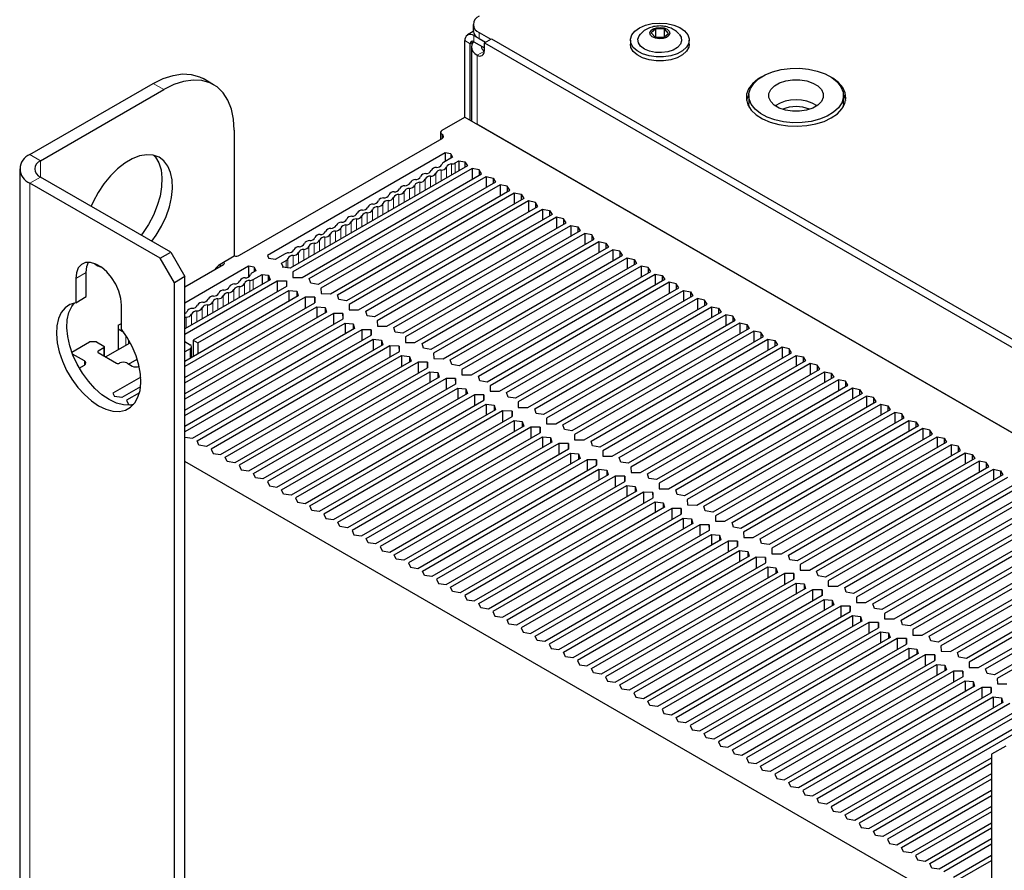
# Paper-space layout 'Blatt2' of a CAD drawing. Header units: millimetres. Extents: x 5 to 418, y 2 to 292.
# Tile 63 of 67: x 244 to 293, y 197 to 240. Entities that reach past the tile are written whole.
import ezdxf

# ---------------------------------------------------------------- set-up
doc = ezdxf.new("R2010")
doc.units = ezdxf.units.MM

psp = doc.layouts.new('Blatt2')

# ---------------------------------------------------------------- linework, layer by layer
at = {"color": 7, "linetype": 'Continuous', "lineweight": 25}
for p, q in [((266.455, 239.255), (266.165, 239.088)), ((266.45, 239.618), (266.45, 239.312)), ((266.743, 239.21), (267.326, 238.873)), ((275.617, 239.403), (275.379, 239.194)), ((275.379, 239.194), (275.574, 238.97)), ((276.049, 239.388), (275.617, 239.403)), ((275.617, 238.994), (275.617, 239.403)), ((276.006, 238.956), (276.244, 239.165)), ((276.244, 239.165), (276.049, 239.388)), ((276.049, 238.994), (276.049, 239.388)), ((266.036, 234.964), (266.036, 238.802)), ((266.478, 239.057), (267.061, 238.72)), ((266.478, 238.751), (267.008, 238.444)), ((266.743, 238.904), (267.061, 238.72)), ((267.008, 238.69), (267.361, 238.894)), ((267.008, 238.281), (267.008, 238.69)), ((267.008, 238.69), (322.693, 206.543)), ((267.361, 238.894), (323.046, 206.748)), ((274.336, 238.832), (274.336, 238.628)), ((275.574, 238.97), (276.006, 238.956)), ((275.589, 238.97), (275.617, 238.994)), ((275.617, 238.994), (275.626, 238.969)), ((275.617, 238.994), (276.034, 238.981)), ((277.286, 238.628), (277.286, 238.832)), ((266.301, 234.811), (266.301, 238.649)), ((266.361, 238.485), (266.361, 234.776)), ((253.421, 236.591), (252.891, 236.897)), ((244.204, 233.078), (250.391, 236.65)), ((244.734, 232.772), (250.921, 236.343)), ((280.278, 236.046), (280.278, 235.638)), ((285.028, 235.638), (285.028, 236.046)), ((264.887, 234.301), (266.036, 234.964)), ((266.036, 234.964), (323.665, 201.695)), ((254.457, 234.302), (254.457, 227.973)), ((323.046, 202.053), (266.654, 234.607)), ((254.722, 228.025), (264.887, 233.892)), ((264.813, 234.199), (264.813, 233.85)), ((265.05, 233.17), (256.123, 228.017)), ((265.411, 232.95), (264.961, 232.691)), ((265.329, 233.127), (265.05, 233.17)), ((265.05, 233.17), (265.05, 232.742)), ((265.329, 233.127), (265.411, 232.95)), ((265.329, 233.127), (265.329, 232.903)), ((265.545, 232.66), (265.729, 232.766)), ((265.729, 232.766), (266.036, 232.719)), ((265.729, 232.766), (265.729, 232.266)), ((243.691, 232.363), (243.691, 108.862)), ((266.162, 232.516), (257.256, 227.375)), ((266.392, 232.384), (257.394, 227.189)), ((266.036, 232.719), (266.162, 232.516)), ((266.036, 232.719), (266.036, 232.443)), ((266.743, 232.311), (266.392, 232.384)), ((266.392, 232.384), (266.392, 231.833)), ((266.869, 232.108), (266.743, 232.311)), ((266.743, 232.311), (266.743, 232.035)), ((251.275, 228.179), (244.734, 231.955)), ((257.871, 226.914), (266.869, 232.108)), ((258.225, 226.853), (267.099, 231.975)), ((267.099, 231.975), (267.45, 231.902)), ((267.099, 231.975), (267.099, 231.424)), ((267.45, 231.902), (267.576, 231.7)), ((267.45, 231.902), (267.45, 231.627)), ((250.744, 227.873), (244.204, 231.649)), ((267.576, 231.7), (258.67, 226.558)), ((267.806, 231.567), (258.808, 226.373)), ((259.285, 226.097), (268.283, 231.292)), ((268.157, 231.494), (267.806, 231.567)), ((267.806, 231.567), (267.806, 231.016)), ((268.283, 231.292), (268.157, 231.494)), ((268.157, 231.494), (268.157, 231.219)), ((259.639, 226.036), (268.513, 231.159)), ((268.991, 230.884), (260.084, 225.742)), ((269.22, 230.751), (260.222, 225.556)), ((268.513, 231.159), (268.864, 231.086)), ((268.513, 231.159), (268.513, 230.608)), ((268.864, 231.086), (268.991, 230.884)), ((268.864, 231.086), (268.864, 230.81)), ((269.571, 230.678), (269.22, 230.751)), ((269.22, 230.751), (269.22, 230.2)), ((260.699, 225.281), (269.698, 230.475)), ((261.054, 225.22), (269.927, 230.343)), ((269.698, 230.475), (269.571, 230.678)), ((269.571, 230.678), (269.571, 230.402)), ((269.927, 230.343), (270.278, 230.27)), ((269.927, 230.343), (269.927, 229.792)), ((270.278, 230.27), (270.405, 230.067)), ((270.278, 230.27), (270.278, 229.994)), ((270.405, 230.067), (261.499, 224.926)), ((270.635, 229.934), (261.636, 224.74)), ((270.985, 229.861), (270.635, 229.934)), ((270.635, 229.934), (270.635, 229.383)), ((271.112, 229.659), (270.985, 229.861)), ((270.985, 229.861), (270.985, 229.586)), ((262.114, 224.464), (271.112, 229.659)), ((262.468, 224.403), (271.342, 229.526)), ((271.342, 229.526), (271.692, 229.453)), ((271.342, 229.526), (271.342, 228.975)), ((271.692, 229.453), (271.819, 229.251)), ((271.692, 229.453), (271.692, 229.178)), ((271.819, 229.251), (262.913, 224.109)), ((272.049, 229.118), (263.051, 223.924)), ((263.528, 223.648), (272.526, 228.842)), ((272.4, 229.045), (272.049, 229.118)), ((272.049, 229.118), (272.049, 228.567)), ((272.526, 228.842), (272.4, 229.045)), ((272.4, 229.045), (272.4, 228.769)), ((263.882, 223.587), (272.756, 228.71)), ((273.233, 228.434), (264.327, 223.293)), ((273.463, 228.302), (264.465, 223.107)), ((272.756, 228.71), (273.107, 228.637)), ((272.756, 228.71), (272.756, 228.159)), ((273.107, 228.637), (273.233, 228.434)), ((273.107, 228.637), (273.107, 228.361)), ((273.814, 228.229), (273.463, 228.302)), ((273.463, 228.302), (273.463, 227.751)), ((250.744, 227.873), (251.275, 228.179)), ((251.452, 226.648), (250.744, 227.873)), ((251.275, 228.179), (251.982, 226.955)), ((254.457, 227.973), (253.75, 227.565)), ((256.123, 228.017), (256.198, 227.856)), ((256.504, 227.809), (256.198, 227.856)), ((257.006, 228.098), (256.504, 227.809)), ((264.942, 222.832), (273.94, 228.026)), ((265.296, 222.771), (274.17, 227.893)), ((273.94, 228.026), (273.814, 228.229)), ((273.814, 228.229), (273.814, 227.953)), ((274.17, 227.893), (274.521, 227.82)), ((274.17, 227.893), (274.17, 227.342)), ((274.521, 227.82), (274.647, 227.618)), ((274.521, 227.82), (274.521, 227.545)), ((251.982, 226.443), (253.926, 227.565)), ((255.177, 227.471), (251.982, 225.626)), ((253.75, 227.565), (253.75, 227.463)), ((255.456, 227.428), (255.177, 227.471)), ((255.177, 227.471), (255.177, 226.94)), ((255.456, 227.428), (255.538, 227.251)), ((255.456, 227.428), (255.456, 227.203)), ((256.823, 227.625), (257.059, 227.761)), ((256.905, 227.448), (256.823, 227.625)), ((256.884, 227.436), (256.905, 227.448)), ((257.256, 227.375), (256.884, 227.436)), ((256.905, 227.448), (256.905, 227.432)), ((274.647, 227.618), (265.741, 222.476)), ((274.877, 227.485), (265.879, 222.291)), ((275.228, 227.412), (274.877, 227.485)), ((274.877, 227.485), (274.877, 226.934)), ((275.355, 227.21), (275.228, 227.412)), ((275.228, 227.412), (275.228, 227.137)), ((246.502, 226.852), (246.502, 225.645)), ((247.032, 225.951), (247.032, 227.158)), ((251.982, 226.955), (251.452, 226.648)), ((251.982, 105.086), (251.982, 226.955)), ((256.257, 226.798), (251.982, 224.33)), ((255.538, 227.251), (255.358, 227.147)), ((255.409, 226.809), (255.856, 227.067)), ((255.856, 227.067), (256.163, 227.019)), ((255.856, 227.067), (255.856, 226.567)), ((256.163, 227.019), (256.184, 227.032)), ((256.163, 227.019), (256.163, 226.744)), ((256.184, 227.032), (256.257, 226.798)), ((256.184, 227.032), (256.184, 226.756)), ((257.394, 227.189), (257.398, 226.916)), ((257.398, 226.916), (257.871, 226.914)), ((258.298, 226.619), (258.225, 226.853)), ((266.356, 222.015), (275.355, 227.21)), ((266.71, 221.954), (275.584, 227.077)), ((276.062, 226.801), (267.155, 221.66)), ((275.584, 227.077), (275.935, 227.004)), ((275.584, 227.077), (275.584, 226.526)), ((275.935, 227.004), (276.062, 226.801)), ((275.935, 227.004), (275.935, 226.728)), ((251.452, 104.78), (251.452, 226.648)), ((251.982, 224.065), (256.611, 226.737)), ((257.088, 226.462), (252.397, 223.754)), ((256.611, 226.737), (257.084, 226.735)), ((256.611, 226.737), (256.611, 226.186)), ((257.084, 226.735), (257.088, 226.462)), ((257.084, 226.735), (257.084, 226.459)), ((258.67, 226.558), (258.298, 226.619)), ((258.808, 226.373), (258.813, 226.1)), ((276.291, 226.669), (267.293, 221.474)), ((267.771, 221.199), (276.769, 226.393)), ((276.642, 226.596), (276.291, 226.669)), ((276.291, 226.669), (276.291, 226.118)), ((276.769, 226.393), (276.642, 226.596)), ((276.642, 226.596), (276.642, 226.32)), ((246.502, 225.645), (247.032, 225.951)), ((257.671, 225.982), (251.982, 222.697)), ((258.025, 225.921), (251.982, 222.432)), ((252.627, 223.621), (257.194, 226.257)), ((257.194, 226.257), (257.598, 226.215)), ((257.194, 226.257), (257.194, 225.706)), ((257.598, 226.215), (257.671, 225.982)), ((257.598, 226.215), (257.598, 225.94)), ((258.498, 225.918), (258.025, 225.921)), ((258.025, 225.921), (258.025, 225.37)), ((258.502, 225.645), (258.498, 225.918)), ((258.498, 225.918), (258.498, 225.643)), ((258.813, 226.1), (259.285, 226.097)), ((259.712, 225.803), (259.639, 226.036)), ((268.125, 221.138), (276.999, 226.261)), ((277.476, 225.985), (268.57, 220.844)), ((277.706, 225.852), (268.707, 220.658)), ((276.999, 226.261), (277.349, 226.188)), ((276.999, 226.261), (276.999, 225.71)), ((277.349, 226.188), (277.476, 225.985)), ((277.349, 226.188), (277.349, 225.912)), ((278.056, 225.779), (277.706, 225.852)), ((277.706, 225.852), (277.706, 225.301)), ((248.8, 224.318), (248.8, 225.525)), ((251.982, 221.881), (258.502, 225.645)), ((251.982, 221.616), (258.608, 225.441)), ((258.608, 225.441), (259.013, 225.399)), ((258.608, 225.441), (258.608, 224.89)), ((259.013, 225.399), (259.085, 225.165)), ((259.013, 225.399), (259.013, 225.123)), ((260.084, 225.742), (259.712, 225.803)), ((260.222, 225.556), (260.227, 225.283)), ((269.185, 220.382), (278.183, 225.577)), ((269.539, 220.321), (278.413, 225.444)), ((278.183, 225.577), (278.056, 225.779)), ((278.056, 225.779), (278.056, 225.504)), ((278.413, 225.444), (278.764, 225.371)), ((278.413, 225.444), (278.413, 224.893)), ((278.764, 225.371), (278.89, 225.169)), ((278.764, 225.371), (278.764, 225.096)), ((259.085, 225.165), (251.982, 221.065)), ((259.439, 225.104), (251.982, 220.799)), ((251.982, 220.248), (259.917, 224.829)), ((259.912, 225.102), (259.439, 225.104)), ((259.439, 225.104), (259.439, 224.553)), ((259.917, 224.829), (259.912, 225.102)), ((259.912, 225.102), (259.912, 224.826)), ((260.227, 225.283), (260.699, 225.281)), ((261.126, 224.986), (261.054, 225.22)), ((261.499, 224.926), (261.126, 224.986)), ((278.89, 225.169), (269.984, 220.027)), ((279.12, 225.036), (270.122, 219.841)), ((279.471, 224.963), (279.12, 225.036)), ((279.12, 225.036), (279.12, 224.485)), ((279.597, 224.76), (279.471, 224.963)), ((279.471, 224.963), (279.471, 224.687)), ((248.641, 224.514), (248.8, 224.606)), ((248.641, 224.514), (248.641, 224.31)), ((251.982, 219.983), (260.022, 224.624)), ((260.5, 224.349), (251.982, 219.432)), ((260.022, 224.624), (260.427, 224.582)), ((260.022, 224.624), (260.022, 224.073)), ((260.427, 224.582), (260.5, 224.349)), ((260.427, 224.582), (260.427, 224.307)), ((261.636, 224.74), (261.641, 224.467)), ((261.641, 224.467), (262.114, 224.464)), ((262.541, 224.17), (262.468, 224.403)), ((270.599, 219.566), (279.597, 224.76)), ((270.953, 219.505), (279.827, 224.628)), ((280.304, 224.352), (271.398, 219.211)), ((279.827, 224.628), (280.178, 224.555)), ((279.827, 224.628), (279.827, 224.077)), ((280.178, 224.555), (280.304, 224.352)), ((280.178, 224.555), (280.178, 224.279)), ((248.925, 224.146), (248.641, 224.31)), ((248.641, 224.31), (248.641, 223.289)), ((260.854, 224.288), (251.982, 219.166)), ((252.36, 218.834), (261.331, 224.012)), ((261.326, 224.285), (260.854, 224.288)), ((260.854, 224.288), (260.854, 223.737)), ((261.331, 224.012), (261.326, 224.285)), ((261.326, 224.285), (261.326, 224.01)), ((262.913, 224.109), (262.541, 224.17)), ((263.051, 223.924), (263.055, 223.651)), ((280.534, 224.22), (271.536, 219.025)), ((272.013, 218.75), (281.011, 223.944)), ((280.885, 224.147), (280.534, 224.22)), ((280.534, 224.22), (280.534, 223.669)), ((281.011, 223.944), (280.885, 224.147)), ((280.885, 224.147), (280.885, 223.871)), ((246.306, 223.166), (247.191, 223.677)), ((247.545, 223.677), (247.191, 223.677)), ((247.545, 223.677), (247.916, 223.463)), ((247.916, 223.381), (247.633, 223.218)), ((247.945, 222.956), (247.945, 223.422)), ((248.004, 222.922), (249.237, 223.633)), ((251.982, 223.687), (252.247, 223.534)), ((252.32, 222.893), (252.32, 223.432)), ((252.397, 223.754), (252.627, 223.621)), ((252.397, 223.754), (252.397, 222.937)), ((252.59, 218.701), (261.436, 223.808)), ((252.627, 223.621), (252.627, 223.07)), ((261.914, 223.533), (253.068, 218.426)), ((262.268, 223.472), (253.297, 218.293)), ((261.436, 223.808), (261.841, 223.766)), ((261.436, 223.808), (261.436, 223.257)), ((261.841, 223.766), (261.914, 223.533)), ((261.841, 223.766), (261.841, 223.491)), ((262.741, 223.469), (262.268, 223.472)), ((262.268, 223.472), (262.268, 222.92)), ((262.745, 223.196), (262.741, 223.469)), ((262.741, 223.469), (262.741, 223.193)), ((263.055, 223.651), (263.528, 223.648)), ((263.955, 223.353), (263.882, 223.587)), ((264.327, 223.293), (263.955, 223.353)), ((272.367, 218.689), (281.241, 223.811)), ((281.718, 223.536), (272.812, 218.394)), ((281.948, 223.403), (272.95, 218.209)), ((281.241, 223.811), (281.592, 223.738)), ((281.241, 223.811), (281.241, 223.26)), ((281.592, 223.738), (281.718, 223.536)), ((281.592, 223.738), (281.592, 223.463)), ((282.299, 223.33), (281.948, 223.403)), ((281.948, 223.403), (281.948, 222.852)), ((246.944, 222.718), (246.344, 223.064)), ((247.633, 223.136), (248.552, 222.606)), ((252.247, 223.33), (251.982, 223.177)), ((253.775, 218.018), (262.745, 223.196)), ((254.004, 217.885), (262.851, 222.992)), ((262.851, 222.992), (263.255, 222.95)), ((262.851, 222.992), (262.851, 222.441)), ((263.255, 222.95), (263.328, 222.716)), ((263.255, 222.95), (263.255, 222.674)), ((264.465, 223.107), (264.469, 222.834)), ((273.427, 217.933), (282.426, 223.128)), ((273.781, 217.872), (282.655, 222.995)), ((282.426, 223.128), (282.299, 223.33)), ((282.299, 223.33), (282.299, 223.055)), ((282.655, 222.995), (283.006, 222.922)), ((282.655, 222.995), (282.655, 222.444)), ((283.006, 222.922), (283.133, 222.719)), ((283.006, 222.922), (283.006, 222.646)), ((246.681, 222.362), (246.944, 222.514)), ((248.694, 222.606), (248.712, 222.616)), ((249.065, 222.616), (249.33, 222.463)), ((249.154, 222.565), (249.585, 222.814)), ((263.328, 222.716), (254.482, 217.609)), ((263.682, 222.655), (254.712, 217.477)), ((255.189, 217.201), (264.159, 222.38)), ((264.155, 222.653), (263.682, 222.655)), ((263.682, 222.655), (263.682, 222.104)), ((264.159, 222.38), (264.155, 222.653)), ((264.155, 222.653), (264.155, 222.377)), ((264.469, 222.834), (264.942, 222.832)), ((265.369, 222.537), (265.296, 222.771)), ((265.741, 222.476), (265.369, 222.537)), ((283.133, 222.719), (274.227, 217.578)), ((283.362, 222.587), (274.364, 217.392)), ((283.713, 222.514), (283.362, 222.587)), ((283.362, 222.587), (283.362, 222.036)), ((283.84, 222.311), (283.713, 222.514)), ((283.713, 222.514), (283.713, 222.238)), ((249.765, 221.898), (248.372, 221.093)), ((255.419, 217.068), (264.265, 222.175)), ((264.742, 221.9), (255.896, 216.793)), ((264.265, 222.175), (264.669, 222.133)), ((264.265, 222.175), (264.265, 221.624)), ((264.669, 222.133), (264.742, 221.9)), ((264.669, 222.133), (264.669, 221.858)), ((265.879, 222.291), (265.884, 222.018)), ((265.884, 222.018), (266.356, 222.015)), ((266.783, 221.721), (266.71, 221.954)), ((274.842, 217.117), (283.84, 222.311)), ((275.196, 217.056), (284.07, 222.179)), ((284.547, 221.903), (275.641, 216.762)), ((284.07, 222.179), (284.42, 222.106)), ((284.07, 222.179), (284.07, 221.627)), ((284.42, 222.106), (284.547, 221.903)), ((284.42, 222.106), (284.42, 221.83)), ((249.757, 221.413), (248.825, 220.875)), ((265.096, 221.839), (256.126, 216.66)), ((256.603, 216.385), (265.573, 221.563)), ((256.833, 216.252), (265.679, 221.359)), ((265.569, 221.836), (265.096, 221.839)), ((265.096, 221.839), (265.096, 221.288)), ((265.573, 221.563), (265.569, 221.836)), ((265.569, 221.836), (265.569, 221.561)), ((265.679, 221.359), (266.084, 221.317)), ((265.679, 221.359), (265.679, 220.808)), ((267.155, 221.66), (266.783, 221.721)), ((267.293, 221.474), (267.298, 221.201)), ((284.777, 221.77), (275.779, 216.576)), ((276.256, 216.3), (285.254, 221.495)), ((276.61, 216.239), (285.484, 221.362)), ((285.128, 221.697), (284.777, 221.77)), ((284.777, 221.77), (284.777, 221.219)), ((285.254, 221.495), (285.128, 221.697)), ((285.128, 221.697), (285.128, 221.422)), ((285.484, 221.362), (285.835, 221.289)), ((285.484, 221.362), (285.484, 220.811)), ((248.372, 221.093), (248.446, 220.932)), ((248.825, 220.875), (248.446, 220.932)), ((249.703, 221.116), (249.055, 220.742)), ((266.156, 221.083), (257.31, 215.977)), ((266.51, 221.022), (257.54, 215.844)), ((266.084, 221.317), (266.156, 221.083)), ((266.084, 221.317), (266.084, 221.041)), ((266.983, 221.02), (266.51, 221.022)), ((266.51, 221.022), (266.51, 220.471)), ((266.988, 220.747), (266.983, 221.02)), ((266.983, 221.02), (266.983, 220.744)), ((267.298, 221.201), (267.771, 221.199)), ((268.197, 220.904), (268.125, 221.138)), ((268.57, 220.844), (268.197, 220.904)), ((285.961, 221.087), (277.055, 215.945)), ((286.191, 220.954), (277.193, 215.759)), ((285.835, 221.289), (285.961, 221.087)), ((285.835, 221.289), (285.835, 221.014)), ((286.542, 220.881), (286.191, 220.954)), ((286.191, 220.954), (286.191, 220.403)), ((286.668, 220.678), (286.542, 220.881)), ((286.542, 220.881), (286.542, 220.605)), ((249.055, 220.742), (249.153, 220.524)), ((249.153, 220.524), (249.3, 220.502)), ((258.017, 215.568), (266.988, 220.747)), ((258.247, 215.436), (267.093, 220.542)), ((267.093, 220.542), (267.498, 220.5)), ((267.093, 220.542), (267.093, 219.991)), ((267.498, 220.5), (267.571, 220.267)), ((267.498, 220.5), (267.498, 220.225)), ((268.707, 220.658), (268.712, 220.385)), ((268.712, 220.385), (269.185, 220.382)), ((277.67, 215.484), (286.668, 220.678)), ((278.024, 215.423), (286.898, 220.546)), ((286.898, 220.546), (287.249, 220.473)), ((286.898, 220.546), (286.898, 219.995)), ((287.249, 220.473), (287.375, 220.27)), ((287.249, 220.473), (287.249, 220.197)), ((267.571, 220.267), (258.724, 215.16)), ((267.925, 220.206), (258.954, 215.027)), ((259.432, 214.752), (268.402, 219.93)), ((268.397, 220.203), (267.925, 220.206)), ((267.925, 220.206), (267.925, 219.655)), ((268.402, 219.93), (268.397, 220.203)), ((268.397, 220.203), (268.397, 219.928)), ((269.612, 220.088), (269.539, 220.321)), ((269.984, 220.027), (269.612, 220.088)), ((287.375, 220.27), (278.469, 215.129)), ((287.605, 220.138), (278.607, 214.943)), ((287.956, 220.065), (287.605, 220.138)), ((287.605, 220.138), (287.605, 219.586)), ((288.082, 219.862), (287.956, 220.065)), ((287.956, 220.065), (287.956, 219.789)), ((259.661, 214.619), (268.508, 219.726)), ((268.985, 219.45), (260.139, 214.344)), ((269.339, 219.39), (260.368, 214.211)), ((268.508, 219.726), (268.912, 219.684)), ((268.508, 219.726), (268.508, 219.175)), ((268.912, 219.684), (268.985, 219.45)), ((268.912, 219.684), (268.912, 219.408)), ((269.812, 219.387), (269.339, 219.39)), ((269.339, 219.39), (269.339, 218.838)), ((269.816, 219.114), (269.812, 219.387)), ((269.812, 219.387), (269.812, 219.111)), ((270.122, 219.841), (270.126, 219.569)), ((270.126, 219.569), (270.599, 219.566)), ((271.026, 219.271), (270.953, 219.505)), ((279.084, 214.667), (288.082, 219.862)), ((279.438, 214.607), (288.312, 219.729)), ((288.79, 219.454), (279.883, 214.312)), ((288.312, 219.729), (288.663, 219.656)), ((288.312, 219.729), (288.312, 219.178)), ((288.663, 219.656), (288.79, 219.454)), ((288.663, 219.656), (288.663, 219.381)), ((251.982, 218.891), (252.36, 218.834)), ((260.846, 213.935), (269.816, 219.114)), ((261.076, 213.803), (269.922, 218.91)), ((269.922, 218.91), (270.326, 218.868)), ((269.922, 218.91), (269.922, 218.359)), ((271.398, 219.211), (271.026, 219.271)), ((271.536, 219.025), (271.54, 218.752)), ((289.019, 219.321), (280.021, 214.127)), ((280.498, 213.851), (289.497, 219.046)), ((280.852, 213.79), (289.726, 218.913)), ((289.37, 219.248), (289.019, 219.321)), ((289.019, 219.321), (289.019, 218.77)), ((289.497, 219.046), (289.37, 219.248)), ((289.37, 219.248), (289.37, 218.973)), ((289.726, 218.913), (290.077, 218.84)), ((289.726, 218.913), (289.726, 218.362)), ((252.689, 218.483), (252.59, 218.701)), ((253.068, 218.426), (252.689, 218.483)), ((270.399, 218.634), (261.553, 213.527)), ((270.753, 218.573), (261.783, 213.395)), ((270.326, 218.868), (270.399, 218.634)), ((270.326, 218.868), (270.326, 218.592)), ((271.226, 218.57), (270.753, 218.573)), ((270.753, 218.573), (270.753, 218.022)), ((271.23, 218.298), (271.226, 218.57)), ((271.226, 218.57), (271.226, 218.295)), ((271.54, 218.752), (272.013, 218.75)), ((272.44, 218.455), (272.367, 218.689)), ((272.812, 218.394), (272.44, 218.455)), ((290.204, 218.637), (281.298, 213.496)), ((290.434, 218.505), (281.435, 213.31)), ((290.077, 218.84), (290.204, 218.637)), ((290.077, 218.84), (290.077, 218.564)), ((290.784, 218.432), (290.434, 218.505)), ((290.434, 218.505), (290.434, 217.954)), ((290.911, 218.229), (290.784, 218.432)), ((290.784, 218.432), (290.784, 218.156)), ((253.297, 218.293), (253.396, 218.075)), ((253.396, 218.075), (253.775, 218.018)), ((262.26, 213.119), (271.23, 218.298)), ((262.49, 212.986), (271.336, 218.093)), ((271.336, 218.093), (271.74, 218.051)), ((271.336, 218.093), (271.336, 217.542)), ((271.74, 218.051), (271.813, 217.818)), ((271.74, 218.051), (271.74, 217.776)), ((272.95, 218.209), (272.955, 217.936)), ((272.955, 217.936), (273.427, 217.933)), ((281.913, 213.035), (290.911, 218.229)), ((282.267, 212.974), (291.141, 218.097)), ((291.141, 218.097), (291.491, 218.024)), ((291.141, 218.097), (291.141, 217.545)), ((291.491, 218.024), (291.618, 217.821)), ((291.491, 218.024), (291.491, 217.748)), ((292.464, 194.297), (251.982, 217.666)), ((254.103, 217.666), (254.004, 217.885)), ((254.482, 217.609), (254.103, 217.666)), ((254.712, 217.477), (254.81, 217.258)), ((271.813, 217.818), (262.967, 212.711)), ((272.167, 217.757), (263.197, 212.578)), ((263.674, 212.303), (272.645, 217.481)), ((272.64, 217.754), (272.167, 217.757)), ((272.167, 217.757), (272.167, 217.206)), ((272.645, 217.481), (272.64, 217.754)), ((272.64, 217.754), (272.64, 217.479)), ((273.854, 217.639), (273.781, 217.872)), ((274.227, 217.578), (273.854, 217.639)), ((291.618, 217.821), (282.712, 212.68)), ((291.848, 217.688), (282.85, 212.494)), ((283.327, 212.218), (292.325, 217.413)), ((292.199, 217.615), (291.848, 217.688)), ((291.848, 217.688), (291.848, 217.137)), ((292.325, 217.413), (292.199, 217.615)), ((292.199, 217.615), (292.199, 217.34)), ((254.81, 217.258), (255.189, 217.201)), ((255.517, 216.85), (255.419, 217.068)), ((263.904, 212.17), (272.75, 217.277)), ((273.227, 217.001), (264.381, 211.894)), ((273.581, 216.94), (264.611, 211.762)), ((272.75, 217.277), (273.155, 217.235)), ((272.75, 217.277), (272.75, 216.726)), ((273.155, 217.235), (273.227, 217.001)), ((273.155, 217.235), (273.155, 216.959)), ((274.054, 216.938), (273.581, 216.94)), ((273.581, 216.94), (273.581, 216.389)), ((274.059, 216.665), (274.054, 216.938)), ((274.054, 216.938), (274.054, 216.662)), ((274.364, 217.392), (274.369, 217.119)), ((274.369, 217.119), (274.842, 217.117)), ((275.268, 216.822), (275.196, 217.056)), ((283.681, 212.157), (292.555, 217.28)), ((293.032, 217.005), (284.126, 211.863)), ((292.555, 217.28), (292.906, 217.207)), ((292.555, 217.28), (292.555, 216.729)), ((292.906, 217.207), (293.032, 217.005)), ((292.906, 217.207), (292.906, 216.932)), ((255.896, 216.793), (255.517, 216.85)), ((256.126, 216.66), (256.225, 216.442)), ((256.225, 216.442), (256.603, 216.385)), ((265.088, 211.486), (274.059, 216.665)), ((265.318, 211.354), (274.164, 216.46)), ((274.164, 216.46), (274.569, 216.418)), ((274.164, 216.46), (274.164, 215.909)), ((274.569, 216.418), (274.642, 216.185)), ((274.569, 216.418), (274.569, 216.143)), ((275.641, 216.762), (275.268, 216.822)), ((275.779, 216.576), (275.783, 216.303)), ((293.262, 216.872), (284.264, 211.677)), ((284.741, 211.402), (293.739, 216.596)), ((285.095, 211.341), (293.969, 216.464)), ((256.932, 216.034), (256.833, 216.252)), ((257.31, 215.977), (256.932, 216.034)), ((274.642, 216.185), (265.795, 211.078)), ((274.996, 216.124), (266.025, 210.945)), ((275.468, 216.121), (274.996, 216.124)), ((274.996, 216.124), (274.996, 215.573)), ((275.473, 215.848), (275.468, 216.121)), ((275.468, 216.121), (275.468, 215.846)), ((275.783, 216.303), (276.256, 216.3)), ((276.683, 216.006), (276.61, 216.239)), ((277.055, 215.945), (276.683, 216.006)), ((294.446, 216.188), (285.54, 211.047)), ((294.676, 216.055), (285.678, 210.861)), ((257.54, 215.844), (257.639, 215.625)), ((257.639, 215.625), (258.017, 215.568)), ((258.346, 215.217), (258.247, 215.436)), ((266.503, 210.67), (275.473, 215.848)), ((266.732, 210.537), (275.579, 215.644)), ((275.579, 215.644), (275.983, 215.602)), ((275.579, 215.644), (275.579, 215.093)), ((275.983, 215.602), (276.056, 215.368)), ((275.983, 215.602), (275.983, 215.326)), ((277.193, 215.759), (277.197, 215.487)), ((277.197, 215.487), (277.67, 215.484)), ((286.155, 210.585), (295.153, 215.78)), ((286.509, 210.524), (295.383, 215.647)), ((258.724, 215.16), (258.346, 215.217)), ((258.954, 215.027), (259.053, 214.809)), ((276.056, 215.368), (267.21, 210.262)), ((276.41, 215.307), (267.44, 210.129)), ((267.917, 209.853), (276.887, 215.032)), ((276.883, 215.305), (276.41, 215.307)), ((276.41, 215.307), (276.41, 214.756)), ((276.887, 215.032), (276.883, 215.305)), ((276.883, 215.305), (276.883, 215.029)), ((278.097, 215.189), (278.024, 215.423)), ((278.469, 215.129), (278.097, 215.189)), ((278.607, 214.943), (278.612, 214.67)), ((295.861, 215.372), (286.954, 210.23)), ((296.09, 215.239), (287.092, 210.045)), ((287.57, 209.769), (296.568, 214.964)), ((259.053, 214.809), (259.432, 214.752)), ((259.76, 214.401), (259.661, 214.619)), ((268.147, 209.721), (276.993, 214.828)), ((277.47, 214.552), (268.624, 209.445)), ((277.824, 214.491), (268.854, 209.313)), ((276.993, 214.828), (277.397, 214.786)), ((276.993, 214.828), (276.993, 214.277)), ((277.397, 214.786), (277.47, 214.552)), ((277.397, 214.786), (277.397, 214.51)), ((278.297, 214.488), (277.824, 214.491)), ((277.824, 214.491), (277.824, 213.94)), ((278.301, 214.216), (278.297, 214.488)), ((278.297, 214.488), (278.297, 214.213)), ((278.612, 214.67), (279.084, 214.667)), ((279.511, 214.373), (279.438, 214.607)), ((287.924, 209.708), (296.798, 214.831)), ((297.275, 214.555), (288.369, 209.414)), ((260.139, 214.344), (259.76, 214.401)), ((260.368, 214.211), (260.467, 213.992)), ((260.467, 213.992), (260.846, 213.935)), ((269.331, 209.037), (278.301, 214.216)), ((269.561, 208.904), (278.407, 214.011)), ((278.407, 214.011), (278.812, 213.969)), ((278.407, 214.011), (278.407, 213.46)), ((278.812, 213.969), (278.884, 213.736)), ((278.812, 213.969), (278.812, 213.694)), ((279.883, 214.312), (279.511, 214.373)), ((280.021, 214.127), (280.026, 213.854)), ((297.505, 214.423), (288.506, 209.228)), ((288.984, 208.953), (297.982, 214.147)), ((289.338, 208.892), (298.212, 214.014)), ((261.174, 213.584), (261.076, 213.803)), ((261.553, 213.527), (261.174, 213.584)), ((278.884, 213.736), (270.038, 208.629)), ((279.238, 213.675), (270.268, 208.496)), ((279.711, 213.672), (279.238, 213.675)), ((279.238, 213.675), (279.238, 213.124)), ((279.716, 213.399), (279.711, 213.672)), ((279.711, 213.672), (279.711, 213.397)), ((280.026, 213.854), (280.498, 213.851)), ((280.925, 213.557), (280.852, 213.79)), ((281.298, 213.496), (280.925, 213.557)), ((298.689, 213.739), (289.783, 208.598)), ((298.919, 213.606), (289.921, 208.412)), ((261.783, 213.395), (261.881, 213.176)), ((261.881, 213.176), (262.26, 213.119)), ((262.588, 212.768), (262.49, 212.986)), ((270.745, 208.221), (279.716, 213.399)), ((270.975, 208.088), (279.821, 213.195)), ((279.821, 213.195), (280.226, 213.153)), ((279.821, 213.195), (279.821, 212.644)), ((280.226, 213.153), (280.299, 212.919)), ((280.226, 213.153), (280.226, 212.877)), ((281.435, 213.31), (281.44, 213.037)), ((281.44, 213.037), (281.913, 213.035)), ((282.339, 212.74), (282.267, 212.974)), ((290.398, 208.136), (299.396, 213.331)), ((290.752, 208.075), (299.626, 213.198)), ((262.967, 212.711), (262.588, 212.768)), ((263.197, 212.578), (263.296, 212.36)), ((280.299, 212.919), (271.452, 207.812)), ((280.653, 212.858), (271.682, 207.68)), ((272.159, 207.404), (281.13, 212.583)), ((281.125, 212.856), (280.653, 212.858)), ((280.653, 212.858), (280.653, 212.307)), ((281.13, 212.583), (281.125, 212.856)), ((281.125, 212.856), (281.125, 212.58)), ((282.712, 212.68), (282.339, 212.74)), ((282.85, 212.494), (282.854, 212.221)), ((300.103, 212.923), (291.197, 207.781)), ((300.333, 212.79), (291.335, 207.595)), ((291.812, 207.32), (300.81, 212.514)), ((263.296, 212.36), (263.674, 212.303)), ((264.003, 211.951), (263.904, 212.17)), ((272.389, 207.272), (281.235, 212.378)), ((281.713, 212.103), (272.867, 206.996)), ((282.067, 212.042), (273.096, 206.863)), ((281.235, 212.378), (281.64, 212.336)), ((281.235, 212.378), (281.235, 211.827)), ((281.64, 212.336), (281.713, 212.103)), ((281.64, 212.336), (281.64, 212.061)), ((282.539, 212.039), (282.067, 212.042)), ((282.067, 212.042), (282.067, 211.491)), ((282.544, 211.766), (282.539, 212.039)), ((282.539, 212.039), (282.539, 211.764)), ((282.854, 212.221), (283.327, 212.218)), ((283.754, 211.924), (283.681, 212.157)), ((292.166, 207.259), (301.04, 212.382)), ((301.517, 212.106), (292.611, 206.965)), ((301.747, 211.973), (292.749, 206.779)), ((264.381, 211.894), (264.003, 211.951)), ((264.611, 211.762), (264.71, 211.543)), ((264.71, 211.543), (265.088, 211.486)), ((273.574, 206.588), (282.544, 211.766)), ((273.803, 206.455), (282.65, 211.562)), ((282.65, 211.562), (283.054, 211.52)), ((282.65, 211.562), (282.65, 211.011)), ((283.054, 211.52), (283.127, 211.286)), ((283.054, 211.52), (283.054, 211.244)), ((284.126, 211.863), (283.754, 211.924)), ((284.264, 211.677), (284.268, 211.404)), ((265.417, 211.135), (265.318, 211.354)), ((265.795, 211.078), (265.417, 211.135)), ((283.127, 211.286), (274.281, 206.18)), ((283.481, 211.225), (274.511, 206.047)), ((283.954, 211.223), (283.481, 211.225)), ((283.481, 211.225), (283.481, 210.674)), ((283.958, 210.95), (283.954, 211.223)), ((283.954, 211.223), (283.954, 210.947)), ((284.268, 211.404), (284.741, 211.402)), ((285.168, 211.107), (285.095, 211.341)), ((285.54, 211.047), (285.168, 211.107)), ((266.025, 210.945), (266.124, 210.727)), ((266.124, 210.727), (266.503, 210.67)), ((266.831, 210.319), (266.732, 210.537)), ((274.988, 205.771), (283.958, 210.95)), ((275.218, 205.639), (284.064, 210.746)), ((284.064, 210.746), (284.468, 210.704)), ((284.064, 210.746), (284.064, 210.194)), ((284.468, 210.704), (284.541, 210.47)), ((284.468, 210.704), (284.468, 210.428)), ((285.678, 210.861), (285.683, 210.588)), ((285.683, 210.588), (286.155, 210.585)), ((286.582, 210.291), (286.509, 210.524)), ((267.21, 210.262), (266.831, 210.319)), ((267.44, 210.129), (267.538, 209.91)), ((284.541, 210.47), (275.695, 205.363)), ((284.895, 210.409), (275.925, 205.231)), ((276.402, 204.955), (285.372, 210.134)), ((285.368, 210.406), (284.895, 210.409)), ((284.895, 210.409), (284.895, 209.858)), ((285.372, 210.134), (285.368, 210.406)), ((285.368, 210.406), (285.368, 210.131)), ((286.954, 210.23), (286.582, 210.291)), ((287.092, 210.045), (287.097, 209.772)), ((267.538, 209.91), (267.917, 209.853)), ((268.245, 209.502), (268.147, 209.721)), ((268.624, 209.445), (268.245, 209.502)), ((276.632, 204.822), (285.478, 209.929)), ((285.955, 209.654), (277.109, 204.547)), ((286.309, 209.593), (277.339, 204.414)), ((285.478, 209.929), (285.883, 209.887)), ((285.478, 209.929), (285.478, 209.378)), ((285.883, 209.887), (285.955, 209.654)), ((285.883, 209.887), (285.883, 209.612)), ((286.782, 209.59), (286.309, 209.593)), ((286.309, 209.593), (286.309, 209.042)), ((286.787, 209.317), (286.782, 209.59)), ((286.782, 209.59), (286.782, 209.314)), ((287.097, 209.772), (287.57, 209.769)), ((287.996, 209.475), (287.924, 209.708)), ((268.854, 209.313), (268.952, 209.094)), ((268.952, 209.094), (269.331, 209.037)), ((277.816, 204.139), (286.787, 209.317)), ((278.046, 204.006), (286.892, 209.113)), ((286.892, 209.113), (287.297, 209.071)), ((286.892, 209.113), (286.892, 208.562)), ((287.297, 209.071), (287.37, 208.837)), ((287.297, 209.071), (287.297, 208.795)), ((288.369, 209.414), (287.996, 209.475)), ((288.506, 209.228), (288.511, 208.955)), ((269.66, 208.686), (269.561, 208.904)), ((270.038, 208.629), (269.66, 208.686)), ((287.37, 208.837), (278.523, 203.73)), ((287.724, 208.776), (278.753, 203.598)), ((288.196, 208.774), (287.724, 208.776)), ((287.724, 208.776), (287.724, 208.225)), ((288.201, 208.501), (288.196, 208.774)), ((288.196, 208.774), (288.196, 208.498)), ((288.511, 208.955), (288.984, 208.953)), ((289.411, 208.658), (289.338, 208.892)), ((289.783, 208.598), (289.411, 208.658)), ((270.268, 208.496), (270.367, 208.278)), ((270.367, 208.278), (270.745, 208.221)), ((271.074, 207.869), (270.975, 208.088)), ((279.231, 203.322), (288.201, 208.501)), ((279.46, 203.19), (288.307, 208.296)), ((288.784, 208.021), (279.938, 202.914)), ((288.307, 208.296), (288.711, 208.254)), ((288.307, 208.296), (288.307, 207.745)), ((288.711, 208.254), (288.784, 208.021)), ((288.711, 208.254), (288.711, 207.979)), ((289.921, 208.412), (289.925, 208.139)), ((289.925, 208.139), (290.398, 208.136)), ((290.825, 207.842), (290.752, 208.075)), ((271.452, 207.812), (271.074, 207.869)), ((271.682, 207.68), (271.781, 207.461)), ((289.138, 207.96), (280.167, 202.781)), ((280.645, 202.506), (289.615, 207.684)), ((289.611, 207.957), (289.138, 207.96)), ((289.138, 207.96), (289.138, 207.409)), ((289.615, 207.684), (289.611, 207.957)), ((289.611, 207.957), (289.611, 207.682)), ((291.197, 207.781), (290.825, 207.842)), ((291.335, 207.595), (291.339, 207.322)), ((271.781, 207.461), (272.159, 207.404)), ((272.488, 207.053), (272.389, 207.272)), ((272.867, 206.996), (272.488, 207.053)), ((280.875, 202.373), (289.721, 207.48)), ((290.198, 207.204), (281.352, 202.098)), ((290.552, 207.143), (281.582, 201.965)), ((289.721, 207.48), (290.125, 207.438)), ((289.721, 207.48), (289.721, 206.929)), ((290.125, 207.438), (290.198, 207.204)), ((290.125, 207.438), (290.125, 207.162)), ((291.025, 207.141), (290.552, 207.143)), ((290.552, 207.143), (290.552, 206.592)), ((291.029, 206.868), (291.025, 207.141)), ((291.025, 207.141), (291.025, 206.865)), ((291.339, 207.322), (291.812, 207.32)), ((292.239, 207.025), (292.166, 207.259)), ((273.096, 206.863), (273.195, 206.645)), ((273.195, 206.645), (273.574, 206.588)), ((282.059, 201.689), (291.029, 206.868)), ((282.289, 201.557), (291.135, 206.664)), ((291.135, 206.664), (291.539, 206.621)), ((291.135, 206.664), (291.135, 206.112)), ((291.539, 206.621), (291.612, 206.388)), ((291.539, 206.621), (291.539, 206.346)), ((292.611, 206.965), (292.239, 207.025)), ((292.749, 206.779), (292.754, 206.506)), ((273.902, 206.237), (273.803, 206.455)), ((274.281, 206.18), (273.902, 206.237)), ((274.511, 206.047), (274.609, 205.828)), ((291.612, 206.388), (282.766, 201.281)), ((291.966, 206.327), (282.996, 201.149)), ((283.473, 200.873), (292.444, 206.051)), ((292.439, 206.324), (291.966, 206.327)), ((291.966, 206.327), (291.966, 205.776)), ((292.444, 206.051), (292.439, 206.324)), ((292.439, 206.324), (292.439, 206.049)), ((292.754, 206.506), (293.226, 206.503)), ((274.609, 205.828), (274.988, 205.771)), ((275.316, 205.42), (275.218, 205.639)), ((283.703, 200.74), (292.549, 205.847)), ((293.026, 205.572), (284.18, 200.465)), ((292.549, 205.847), (292.954, 205.805)), ((292.549, 205.847), (292.549, 205.296)), ((292.954, 205.805), (293.026, 205.572)), ((292.954, 205.805), (292.954, 205.53)), ((275.695, 205.363), (275.316, 205.42)), ((275.925, 205.231), (276.024, 205.012)), ((293.38, 205.511), (284.41, 200.332)), ((284.887, 200.057), (293.858, 205.235)), ((276.024, 205.012), (276.402, 204.955)), ((276.731, 204.604), (276.632, 204.822)), ((277.109, 204.547), (276.731, 204.604)), ((285.117, 199.924), (293.963, 205.031)), ((294.441, 204.755), (285.594, 199.648)), ((294.795, 204.694), (285.824, 199.516)), ((277.339, 204.414), (277.438, 204.196)), ((277.438, 204.196), (277.816, 204.139)), ((278.145, 203.787), (278.046, 204.006)), ((278.523, 203.73), (278.145, 203.787)), ((278.753, 203.598), (278.852, 203.379)), ((278.852, 203.379), (279.231, 203.322)), ((279.559, 202.971), (279.46, 203.19)), ((293.171, 203.381), (292.464, 202.973)), ((279.938, 202.914), (279.559, 202.971)), ((280.167, 202.781), (280.266, 202.563)), ((286.302, 199.24), (292.464, 202.797)), ((292.464, 202.973), (292.464, 81.104)), ((280.266, 202.563), (280.645, 202.506)), ((280.973, 202.155), (280.875, 202.373)), ((281.352, 202.098), (280.973, 202.155)), ((286.531, 199.107), (292.464, 202.532)), ((281.582, 201.965), (281.68, 201.746)), ((281.68, 201.746), (282.059, 201.689)), ((292.464, 201.981), (287.009, 198.832)), ((292.464, 201.716), (287.239, 198.699)), ((282.387, 201.338), (282.289, 201.557)), ((282.766, 201.281), (282.387, 201.338)), ((282.996, 201.149), (283.095, 200.93)), ((287.716, 198.424), (292.464, 201.165)), ((283.095, 200.93), (283.473, 200.873)), ((283.802, 200.522), (283.703, 200.74)), ((287.946, 198.291), (292.464, 200.899)), ((284.18, 200.465), (283.802, 200.522)), ((284.41, 200.332), (284.509, 200.114)), ((284.509, 200.114), (284.887, 200.057)), ((292.464, 200.348), (288.423, 198.016)), ((285.216, 199.705), (285.117, 199.924)), ((285.594, 199.648), (285.216, 199.705)), ((292.464, 200.083), (288.653, 197.883)), ((285.824, 199.516), (285.923, 199.297)), ((285.923, 199.297), (286.302, 199.24)), ((289.13, 197.607), (292.464, 199.532)), ((289.36, 197.475), (292.464, 199.267)), ((286.63, 198.889), (286.531, 199.107)), ((287.009, 198.832), (286.63, 198.889)), ((287.239, 198.699), (287.337, 198.481)), ((292.464, 198.715), (289.837, 197.199)), ((287.337, 198.481), (287.716, 198.424)), ((288.044, 198.073), (287.946, 198.291)), ((292.464, 198.45), (290.067, 197.066)), ((288.423, 198.016), (288.044, 198.073)), ((288.653, 197.883), (288.751, 197.664)), ((288.751, 197.664), (289.13, 197.607)), ((290.544, 196.791), (292.464, 197.899)), ((289.459, 197.256), (289.36, 197.475)), ((289.837, 197.199), (289.459, 197.256)), ((290.774, 196.658), (292.464, 197.634))]:
    psp.add_line(p, q, dxfattribs=at)
at = {"color": 7, "linetype": 'Continuous', "lineweight": 18}
for p, q in [((266.743, 239.21), (266.743, 238.904)), ((266.301, 238.649), (266.036, 238.802)), ((266.301, 238.649), (266.469, 238.746)), ((266.478, 239.057), (266.529, 239.087)), ((266.478, 238.751), (266.478, 239.057)), ((267.008, 238.281), (266.654, 238.077)), ((266.654, 238.077), (266.654, 234.607)), ((250.921, 236.343), (250.391, 236.65)), ((264.887, 233.892), (264.887, 234.097)), ((244.734, 232.772), (244.204, 233.078)), ((244.734, 231.955), (244.734, 232.772)), ((264.838, 232.303), (264.838, 231.752)), ((265.103, 232.456), (265.103, 231.905)), ((265.368, 232.609), (265.368, 232.058)), ((265.545, 232.66), (265.545, 232.16)), ((244.734, 231.955), (244.204, 231.649)), ((264.042, 231.843), (264.042, 231.292)), ((264.307, 231.997), (264.307, 231.445)), ((264.572, 232.15), (264.572, 231.599)), ((244.204, 108.147), (244.204, 231.649)), ((263.247, 231.384), (263.247, 230.833)), ((263.512, 231.537), (263.512, 230.986)), ((263.777, 231.69), (263.777, 231.139)), ((262.186, 230.772), (262.186, 230.221)), ((262.451, 230.925), (262.451, 230.374)), ((262.716, 231.078), (262.716, 230.527)), ((262.981, 231.231), (262.981, 230.68)), ((261.39, 230.313), (261.39, 229.762)), ((261.656, 230.466), (261.656, 229.915)), ((261.921, 230.619), (261.921, 230.068)), ((260.595, 229.853), (260.595, 229.302)), ((260.86, 230.007), (260.86, 229.455)), ((261.125, 230.16), (261.125, 229.609)), ((259.799, 229.394), (259.799, 228.843)), ((260.065, 229.547), (260.065, 228.996)), ((260.33, 229.7), (260.33, 229.149)), ((258.739, 228.782), (258.739, 228.231)), ((259.004, 228.935), (259.004, 228.384)), ((259.269, 229.088), (259.269, 228.537)), ((259.534, 229.241), (259.534, 228.69)), ((257.943, 228.323), (257.943, 227.772)), ((258.208, 228.476), (258.208, 227.925)), ((258.474, 228.629), (258.474, 228.078)), ((257.148, 227.863), (257.148, 227.393)), ((257.413, 228.017), (257.413, 227.466)), ((257.678, 228.17), (257.678, 227.619)), ((257.059, 227.761), (257.059, 227.407)), ((246.502, 226.852), (247.032, 227.158)), ((255.409, 226.809), (255.409, 226.309)), ((254.702, 226.452), (254.702, 225.9)), ((254.967, 226.605), (254.967, 226.053)), ((255.232, 226.758), (255.232, 226.206)), ((253.641, 225.839), (253.641, 225.288)), ((253.906, 225.992), (253.906, 225.441)), ((254.171, 226.145), (254.171, 225.594)), ((254.436, 226.298), (254.436, 225.747)), ((252.845, 225.38), (252.845, 224.829)), ((253.111, 225.533), (253.111, 224.982)), ((253.376, 225.686), (253.376, 225.135)), ((252.05, 224.921), (252.05, 224.37)), ((252.315, 225.074), (252.315, 224.523)), ((252.58, 225.227), (252.58, 224.676)), ((249.012, 223.504), (249.012, 224.016)), ((247.916, 222.973), (247.916, 223.381)), ((249.153, 223.784), (249.153, 223.585)), ((247.633, 223.218), (247.633, 223.136)), ((252.247, 222.851), (252.247, 223.33)), ((246.944, 222.514), (246.944, 222.718))]:
    psp.add_line(p, q, dxfattribs=at)
at = {"color": 7, "linetype": 'Continuous', "lineweight": 25, "flags": 128}
for points in [[(274.339, 238.881), (274.406, 239.091), (274.562, 239.285), (274.796, 239.45), (275.094, 239.576), (275.437, 239.656), (275.803, 239.684), (276.17, 239.658), (276.515, 239.581), (276.815, 239.456), (277.052, 239.293), (277.212, 239.1), (277.283, 238.891), (277.262, 238.677), (277.149, 238.474), (276.953, 238.293), (276.685, 238.146), (276.362, 238.042), (276.004, 237.988), (275.635, 237.987), (275.276, 238.039), (274.951, 238.141), (274.68, 238.286), (274.48, 238.466), (274.364, 238.668), (274.339, 238.881)], [(275.312, 239.196), (275.361, 239.305), (275.479, 239.395), (275.647, 239.452), (275.84, 239.468), (276.029, 239.439), (276.185, 239.372), (276.284, 239.274), (276.311, 239.163), (276.262, 239.054), (276.144, 238.964), (275.976, 238.907), (275.783, 238.891), (275.594, 238.92), (275.438, 238.987), (275.339, 239.084), (275.312, 239.196)], [(266.475, 238.752), (266.438, 238.706), (266.381, 238.598), (266.361, 238.485), (266.381, 238.373), (266.438, 238.264), (266.53, 238.165), (266.654, 238.077)], [(276.779, 239.135), (276.883, 238.976), (276.91, 238.796), (276.847, 238.619), (276.701, 238.459), (276.483, 238.329), (276.21, 238.241), (275.905, 238.2), (275.593, 238.21), (275.298, 238.271), (275.045, 238.377), (274.853, 238.52), (274.74, 238.689), (274.713, 238.869)], [(274.713, 238.869), (274.775, 239.046), (274.838, 239.128)], [(277.286, 238.628), (277.262, 238.473), (277.149, 238.27), (276.953, 238.089), (276.685, 237.942), (276.362, 237.838), (276.004, 237.784), (275.635, 237.783), (275.276, 237.835), (274.951, 237.937), (274.68, 238.082), (274.48, 238.261), (274.364, 238.464), (274.336, 238.628)], [(284.531, 235.207), (284.211, 235.012), (283.832, 234.856), (283.407, 234.746), (282.953, 234.686), (282.487, 234.679), (282.028, 234.724), (281.593, 234.819), (281.199, 234.962), (280.86, 235.147), (280.591, 235.366), (280.401, 235.611), (280.297, 235.873), (280.283, 236.142), (280.361, 236.407), (280.527, 236.658), (280.774, 236.886), (281.094, 237.081), (281.474, 237.237), (281.899, 237.347), (282.352, 237.406), (282.818, 237.414), (283.277, 237.369), (283.712, 237.274), (284.106, 237.131), (284.445, 236.946), (284.714, 236.727), (284.905, 236.482), (285.009, 236.22), (285.022, 235.951), (284.944, 235.686), (284.778, 235.435), (284.531, 235.207)], [(250.391, 236.65), (250.894, 236.898), (251.387, 237.059), (251.86, 237.128), (252.302, 237.105), (252.706, 236.989), (252.891, 236.897)], [(254.457, 234.302), (254.421, 234.862), (254.314, 235.369), (254.137, 235.813), (253.896, 236.185), (253.593, 236.477), (253.237, 236.683), (252.833, 236.799), (252.39, 236.822), (251.917, 236.753), (251.424, 236.592), (250.921, 236.343)], [(280.93, 236.99), (280.725, 236.863), (280.458, 236.636), (280.271, 236.384), (280.17, 236.116), (280.159, 235.841), (280.238, 235.571), (280.404, 235.314), (280.651, 235.079), (280.971, 234.876), (281.351, 234.712), (281.779, 234.592), (282.238, 234.521), (282.712, 234.502), (283.184, 234.534), (283.637, 234.618), (284.054, 234.749), (284.42, 234.924), (284.42, 234.924)], [(283.74, 235.561), (283.485, 235.415), (283.174, 235.312), (282.826, 235.259), (282.467, 235.26), (282.121, 235.314), (281.811, 235.419), (281.558, 235.566), (281.38, 235.746), (281.289, 235.946), (281.29, 236.153), (281.385, 236.353), (281.565, 236.532), (281.82, 236.678), (282.132, 236.781), (282.479, 236.834), (282.838, 236.833), (283.184, 236.778), (283.494, 236.674), (283.747, 236.527), (283.925, 236.347), (284.017, 236.147), (284.015, 235.94), (283.921, 235.74), (283.74, 235.561)], [(284.42, 234.924), (284.723, 235.135), (284.951, 235.376), (285.096, 235.638), (285.152, 235.91), (285.118, 236.184), (284.995, 236.449), (284.787, 236.695), (284.503, 236.915), (284.375, 236.99)], [(285.026, 236.091), (285.118, 235.877), (285.139, 235.791)], [(280.298, 235.46), (280.297, 235.465), (280.278, 235.638)], [(285.028, 235.638), (285.022, 235.543), (285.007, 235.46)], [(250.323, 228.729), (250.542, 229.036), (250.812, 229.491), (251.035, 229.968), (251.204, 230.452), (251.314, 230.929), (251.361, 231.386), (251.345, 231.809), (251.266, 232.186), (251.127, 232.507), (250.93, 232.762), (250.682, 232.944), (250.391, 233.048), (250.064, 233.07), (249.71, 233.01), (249.341, 232.87), (248.966, 232.654), (248.597, 232.367), (248.243, 232.019), (247.916, 231.619), (247.624, 231.179), (247.377, 230.711), (247.278, 230.486)], [(250.428, 233.04), (250.505, 232.95), (250.673, 232.661), (250.783, 232.31), (250.831, 231.908), (250.815, 231.467), (250.736, 230.998), (250.596, 230.516), (250.4, 230.034), (250.152, 229.566), (249.861, 229.126), (249.792, 229.035)], [(248.8, 225.525), (248.767, 225.862), (248.668, 226.218), (248.511, 226.572), (248.304, 226.904), (248.058, 227.194), (247.789, 227.426), (247.512, 227.586), (247.243, 227.665), (246.998, 227.658), (246.791, 227.565), (246.633, 227.393), (246.535, 227.15), (246.502, 226.852)], [(247.032, 227.158), (247.066, 227.456), (247.148, 227.672)], [(253.926, 227.565), (253.954, 227.589), (253.963, 227.616), (253.954, 227.644), (253.926, 227.667), (253.926, 227.667)], [(246.502, 225.645), (246.215, 225.554), (245.97, 225.387), (245.774, 225.147), (245.633, 224.842), (245.551, 224.481), (245.53, 224.075), (245.572, 223.635), (245.675, 223.173), (245.835, 222.705), (246.048, 222.243), (246.309, 221.801), (246.608, 221.391), (246.938, 221.027), (247.289, 220.718), (247.651, 220.473), (248.012, 220.3), (248.363, 220.204), (248.694, 220.187), (248.993, 220.251), (249.253, 220.392), (249.467, 220.608), (249.627, 220.892), (249.73, 221.234), (249.771, 221.627), (249.751, 222.057), (249.669, 222.512), (249.528, 222.98), (249.332, 223.446), (249.087, 223.896), (248.8, 224.318)], [(249.415, 220.524), (249.224, 220.494), (248.894, 220.51), (248.543, 220.606), (248.181, 220.779), (247.82, 221.024), (247.469, 221.333), (247.139, 221.697), (246.839, 222.107), (246.579, 222.549), (246.365, 223.011), (246.205, 223.48), (246.102, 223.941), (246.061, 224.381), (246.081, 224.788), (246.163, 225.149), (246.304, 225.453), (246.44, 225.633)], [(251.982, 224.911), (252.001, 224.914), (252.05, 224.921)]]:
    psp.add_lwpolyline(points, dxfattribs=at)
at = {"color": 7, "linetype": 'Continuous', "lineweight": 25}
for centre, radius, start, end in [((266.898, 239.618), 0.437, 110.7834, 249.2166), ((266.95, 239.362), 0.503, 185.6948, 245.6253), ((266.305, 238.845), 0.273, 50.7967, 189.214), ((266.409, 238.666), 0.109, 50.7967, 189.214), ((266.792, 238.246), 0.218, 230.7967, 9.214), ((267.098, 238.496), 0.233, 172.6836, 247.3151), ((281.104, 235.611), 0.955, 149.839, 169.1344), ((282.653, 233.799), 2.032, 58.7768, 121.2232), ((282.653, 233.832), 1.664, 66.192, 113.808), ((264.925, 234.199), 0.109, 110.7834, 249.2166), ((264.848, 233.994), 0.109, 290.7834, 69.2166), ((244.475, 232.363), 0.764, 110.7834, 249.2166), ((244.889, 232.363), 0.437, 110.7834, 249.2166), ((264.093, 232.409), 0.28, 266.8684, 333.1263), ((264.592, 232.156), 0.28, 86.8684, 153.1263), ((264.822, 232.023), 0.28, 86.8684, 153.1263), ((264.623, 232.715), 0.28, 266.8684, 333.1263), ((264.853, 232.582), 0.28, 266.8684, 333.1263), ((265.038, 232.535), 0.173, 116.2673, 162.1035), ((265.353, 232.329), 0.28, 86.8684, 153.1263), ((265.341, 233.036), 0.428, 273.626, 298.4869), ((263.532, 231.543), 0.28, 86.8684, 153.1263), ((263.562, 232.103), 0.28, 266.8684, 333.1263), ((263.792, 231.97), 0.28, 266.8684, 333.1263), ((264.062, 231.85), 0.28, 86.8684, 153.1263), ((264.292, 231.717), 0.28, 86.8684, 153.1263), ((264.322, 232.276), 0.28, 266.8684, 333.1263), ((262.502, 231.49), 0.28, 266.8684, 333.1263), ((263.001, 231.237), 0.28, 86.8684, 153.1263), ((263.231, 231.105), 0.28, 86.8684, 153.1263), ((263.032, 231.797), 0.28, 266.8684, 333.1263), ((263.262, 231.664), 0.28, 266.8684, 333.1263), ((263.762, 231.411), 0.28, 86.8684, 153.1263), ((261.441, 230.878), 0.28, 266.8684, 333.1263), ((261.941, 230.625), 0.28, 86.8684, 153.1263), ((262.171, 230.492), 0.28, 86.8684, 153.1263), ((261.971, 231.184), 0.28, 266.8684, 333.1263), ((262.201, 231.052), 0.28, 266.8684, 333.1263), ((262.471, 230.931), 0.28, 86.8684, 153.1263), ((262.701, 230.798), 0.28, 86.8684, 153.1263), ((262.731, 231.358), 0.28, 266.8684, 333.1263), ((260.88, 230.013), 0.28, 86.8684, 153.1263), ((260.911, 230.572), 0.28, 266.8684, 333.1263), ((261.14, 230.439), 0.28, 266.8684, 333.1263), ((261.41, 230.319), 0.28, 86.8684, 153.1263), ((261.64, 230.186), 0.28, 86.8684, 153.1263), ((261.671, 230.745), 0.28, 266.8684, 333.1263), ((259.85, 229.96), 0.28, 266.8684, 333.1263), ((260.35, 229.706), 0.28, 86.8684, 153.1263), ((260.58, 229.574), 0.28, 86.8684, 153.1263), ((260.38, 230.266), 0.28, 266.8684, 333.1263), ((260.61, 230.133), 0.28, 266.8684, 333.1263), ((261.11, 229.88), 0.28, 86.8684, 153.1263), ((259.289, 229.094), 0.28, 86.8684, 153.1263), ((259.32, 229.654), 0.28, 266.8684, 333.1263), ((259.55, 229.521), 0.28, 266.8684, 333.1263), ((259.819, 229.4), 0.28, 86.8684, 153.1263), ((260.049, 229.268), 0.28, 86.8684, 153.1263), ((260.08, 229.827), 0.28, 266.8684, 333.1263), ((258.259, 229.041), 0.28, 266.8684, 333.1263), ((258.489, 228.909), 0.28, 266.8684, 333.1263), ((258.759, 228.788), 0.28, 86.8684, 153.1263), ((258.989, 228.655), 0.28, 86.8684, 153.1263), ((258.789, 229.347), 0.28, 266.8684, 333.1263), ((259.019, 229.215), 0.28, 266.8684, 333.1263), ((259.519, 228.961), 0.28, 86.8684, 153.1263), ((257.198, 228.429), 0.28, 266.8684, 333.1263), ((257.698, 228.176), 0.28, 86.8684, 153.1263), ((257.928, 228.043), 0.28, 86.8684, 153.1263), ((257.729, 228.735), 0.28, 266.8684, 333.1263), ((257.959, 228.602), 0.28, 266.8684, 333.1263), ((258.228, 228.482), 0.28, 86.8684, 153.1263), ((258.458, 228.349), 0.28, 86.8684, 153.1263), ((254.545, 228.368), 0.387, 256.8678, 297.2989), ((257.21, 227.722), 0.428, 93.626, 118.4869), ((256.983, 227.917), 0.173, 296.2673, 342.1035), ((257.398, 227.737), 0.28, 86.8684, 153.1263), ((257.428, 228.296), 0.28, 266.8684, 333.1263), ((248.117, 228.425), 1.052, 230.5911, 252.0498), ((254.218, 226.813), 0.886, 121.916, 145.8773), ((254.989, 226.612), 0.28, 86.8684, 153.1263), ((255.02, 227.171), 0.28, 266.8684, 333.1263), ((255.205, 227.185), 0.428, 273.626, 298.4869), ((255.435, 226.992), 0.173, 116.2673, 162.1035), ((253.959, 226.559), 0.28, 266.8684, 333.1263), ((254.459, 226.306), 0.28, 86.8684, 153.1263), ((254.686, 226.172), 0.28, 86.8684, 153.1263), ((254.49, 226.865), 0.28, 266.8684, 333.1263), ((254.717, 226.731), 0.28, 266.8684, 333.1263), ((255.217, 226.478), 0.28, 86.8684, 153.1263), ((252.899, 225.947), 0.28, 266.8684, 333.1263), ((253.398, 225.694), 0.28, 86.8684, 153.1263), ((253.626, 225.56), 0.28, 86.8684, 153.1263), ((253.429, 226.253), 0.28, 266.8684, 333.1263), ((253.656, 226.119), 0.28, 266.8684, 333.1263), ((253.929, 226), 0.28, 86.8684, 153.1263), ((254.156, 225.866), 0.28, 86.8684, 153.1263), ((254.187, 226.425), 0.28, 266.8684, 333.1263), ((252.338, 225.081), 0.28, 86.8684, 153.1263), ((252.368, 225.641), 0.28, 266.8684, 333.1263), ((252.596, 225.507), 0.28, 266.8684, 333.1263), ((252.868, 225.387), 0.28, 86.8684, 153.1263), ((253.095, 225.253), 0.28, 86.8684, 153.1263), ((253.126, 225.813), 0.28, 266.8684, 333.1263), ((251.907, 225.273), 0.192, 292.8485, 340.1048), ((252.065, 225.201), 0.28, 266.8684, 333.1263), ((252.565, 224.947), 0.28, 86.8684, 153.1263), ((247.901, 223.422), 0.0437, 290.7834, 69.2166), ((252.208, 223.432), 0.109, 290.7834, 69.2166), ((247.649, 223.177), 0.0437, 110.7834, 249.2166), ((246.905, 222.616), 0.109, 290.7834, 69.2166), ((248.623, 222.742), 0.154, 242.6097, 297.3903), ((248.888, 222.275), 0.384, 62.6097, 117.3903), ((249.507, 222.804), 0.384, 242.6097, 297.3903)]:
    psp.add_arc(centre, radius, start, end, dxfattribs=at)
psp.add_open_spline([(276.77, 239.141), (276.715, 239.195), (276.598, 239.308), (276.376, 239.43), (276.115, 239.516), (275.817, 239.549), (275.509, 239.518), (275.223, 239.421), (274.996, 239.29), (274.888, 239.173), (274.844, 239.125)], degree=3, knots=[0, 0, 0, 0, 0.107103, 0.226381, 0.352171, 0.488834, 0.638592, 0.777611, 0.909275, 1, 1, 1, 1], dxfattribs=at)

doc.saveas('drawing.dxf')
